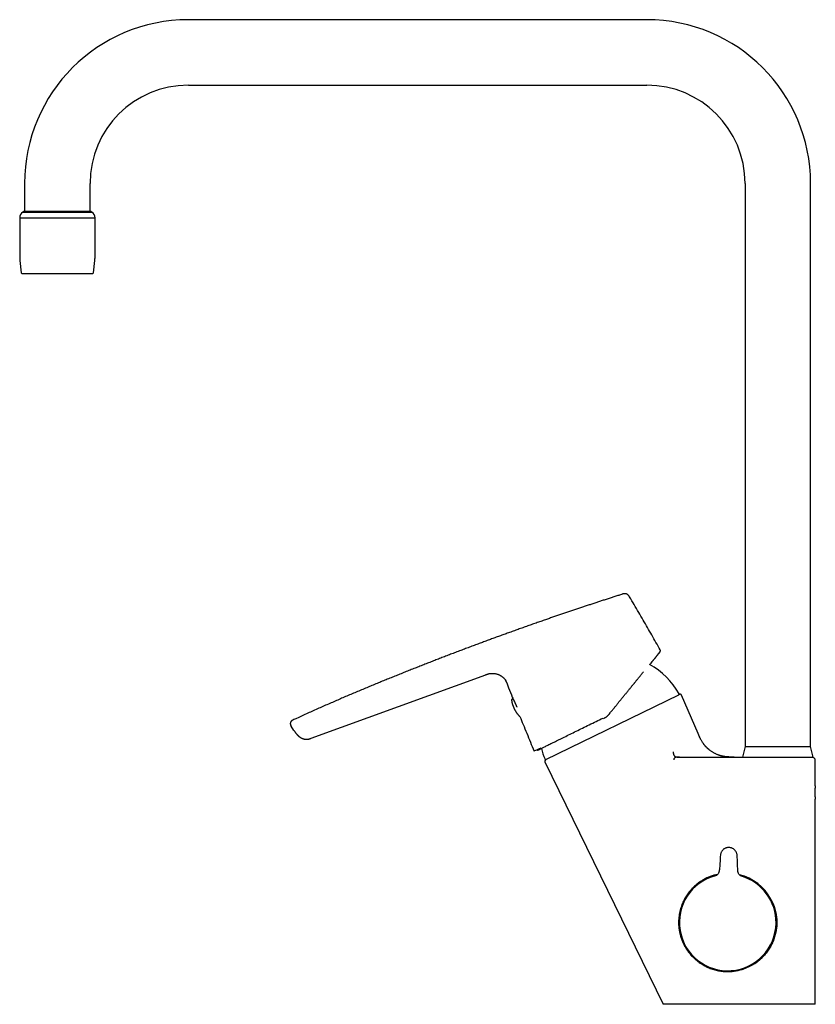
# Model space of a CAD drawing. Header units: millimetres. Extents: x 8 to 802, y 12 to 759.
# Tile 1 of 17: x 31 to 274, y 458 to 759. Entities that reach past the tile are written whole.
import ezdxf

# ---------------------------------------------------------------- set-up
doc = ezdxf.new("R2010")
doc.units = ezdxf.units.MM

msp = doc.modelspace()

# ---------------------------------------------------------------- linework, layer by layer
at = {"color": 7, "linetype": 'Continuous', "lineweight": 30}
for p, q in [((222.49, 758.96), (82.49, 758.96)), ((82.49, 738.96), (222.49, 738.96)), ((32.49, 708.96), (32.49, 700.46)), ((52.49, 700.46), (52.49, 708.96)), ((252.49, 708.96), (252.49, 536.96)), ((272.49, 536.96), (272.49, 708.96)), ((30.99, 698.46), (53.99, 698.46)), ((30.99, 698.26), (30.99, 686.52)), ((32.49, 700.46), (31.93, 700.16)), ((31.93, 700.16), (53.05, 700.16)), ((32.49, 700.46), (52.49, 700.46)), ((53.05, 700.16), (52.49, 700.46)), ((53.99, 686.52), (53.99, 698.26)), ((31.05, 685.41), (31.47, 681.64)), ((53.51, 681.64), (53.93, 685.41)), ((214.95, 583.49), (214.96, 583.49)), ((120, 539.52), (173.32, 558.93)), ((173.32, 558.93), (173.32, 558.93)), ((181.64, 551.5), (181.66, 551.46)), ((181.9, 550.99), (181.94, 550.93)), ((191.67, 533.04), (232.24, 552.82)), ((232.47, 552.91), (232.23, 552.82)), ((238.15, 541), (233.11, 552.64)), ((114.44, 545.07), (114.44, 545.07)), ((114.75, 541.86), (113.9, 543.16)), ((252.49, 536.96), (251.74, 533.76)), ((252.49, 536.96), (272.49, 536.96)), ((252.49, 536.96), (262.49, 536.96)), ((262.49, 536.96), (272.49, 536.96)), ((273.24, 533.76), (272.49, 536.96)), ((191.36, 532.31), (191.33, 532.3)), ((191.33, 532.3), (227.44, 458.26)), ((191.53, 532.95), (191.5, 532.93)), ((191.68, 533.04), (191.52, 532.95)), ((232.5, 533.76), (265.04, 533.76)), ((262.49, 533.76), (273.24, 533.76)), ((273.93, 532.76), (273.93, 532.76)), ((273.94, 525.01), (273.94, 532.76)), ((273.94, 458.26), (273.94, 520.91)), ((244.84, 502.32), (244.74, 500.92)), ((250.21, 500.83), (250.16, 502.23)), ((244.74, 500.89), (244.65, 499.43)), ((250.25, 499.34), (250.21, 500.8))]:
    msp.add_line(p, q, dxfattribs=at)
at = {"color": 7, "linetype": 'Continuous', "lineweight": 30, "flags": 128}
msp.add_lwpolyline([(189.13, 535.82), (189.13, 535.83), (189.15, 535.84), (189.19, 535.86), (189.23, 535.89), (189.29, 535.92), (189.37, 535.96), (189.45, 536), (189.55, 536.05), (189.67, 536.11), (189.79, 536.17), (189.93, 536.24), (190.09, 536.32), (190.25, 536.4), (190.43, 536.49), (190.62, 536.59), (190.83, 536.69), (191.04, 536.8), (191.27, 536.91), (191.51, 537.03), (191.77, 537.16), (192.03, 537.29), (192.31, 537.43), (192.6, 537.57), (192.9, 537.72), (193.21, 537.87), (193.53, 538.03), (193.86, 538.2), (194.2, 538.37), (194.56, 538.54), (194.92, 538.72), (195.29, 538.9), (195.68, 539.09), (196.07, 539.28), (196.47, 539.48), (196.88, 539.68), (197.3, 539.89), (197.72, 540.1), (198.16, 540.31), (198.6, 540.53), (199.05, 540.75), (199.51, 540.97), (199.97, 541.2), (200.44, 541.43), (200.92, 541.66), (201.4, 541.9), (201.89, 542.14), (202.38, 542.38), (202.88, 542.63), (203.38, 542.87), (203.89, 543.12), (204.4, 543.37), (204.92, 543.62), (205.44, 543.88), (205.96, 544.13), (206.48, 544.39), (207.01, 544.64), (207.54, 544.9), (208.07, 545.16), (208.6, 545.42), (209.13, 545.68)], dxfattribs=at)
at = {"color": 7, "linetype": 'Continuous', "lineweight": 30}
for centre, radius, start, end in [((82.49, 708.96), 50, 90, 180), ((222.49, 708.96), 50, 0, 90), ((82.49, 708.96), 30, 90, 180), ((222.49, 708.96), 30, 0, 90), ((32.99, 698.47), 2, 122.0656, 180.1836), ((31.19, 698.26), 0.2, 90, 180), ((51.99, 698.47), 2, 359.8164, 57.9344), ((53.79, 698.26), 0.2, 0, 90), ((40.99, 686.52), 10, 180, 186.3402), ((43.99, 686.52), 10, 353.6598, 0), ((31.67, 681.66), 0.2, 186.3402, 270), ((53.31, 681.66), 0.2, 270, 353.6598), ((212.4, 542.02), 22.8, 29.0813, 61.3684), ((181.48, 551.18), 0.3, 40.984, 188.6585), ((232.15, 553), 0.2, 296, 29.0434), ((232.65, 552.44), 0.5, 100.617, 111), ((232.65, 552.44), 0.5, 23.3937, 93.6832), ((183.76, 546.5), 0.3, 223.3398, 264.3866), ((168.27, 580.84), 49.36, 293.6392, 296.4308), ((212.4, 542.02), 22.8, 194.1915, 202.9189), ((191.78, 532.52), 0.5, 121, 206), ((191.58, 533.21), 0.2, 202.9566, 296), ((272.94, 532.76), 1, 1.2801, 90), ((247.19, 483.26), 14.85, 102.9217, 277), ((247.19, 483.26), 14.75, 104.7058, 359.0738), ((247.19, 483.26), 15, 101.9137, 119.5589), ((247.19, 483.26), 14.85, 277, 75.2279), ((247.19, 483.26), 15, 28.3867, 76.2341), ((247.19, 483.26), 14.75, 359.0738, 73.4413), ((247.19, 483.26), 15, 288.2936, 318.4229)]:
    msp.add_arc(centre, radius, start, end, dxfattribs=at)
for points, knots in [([(31.67, 681.46), (31.67, 681.46), (31.67, 681.46), (31.67, 681.46), (31.68, 681.46), (31.7, 681.46), (31.71, 681.46), (31.74, 681.46), (31.77, 681.46), (31.8, 681.46), (31.84, 681.46), (31.9, 681.46), (31.97, 681.46), (32.04, 681.46), (32.13, 681.46), (32.22, 681.46), (32.33, 681.46), (32.45, 681.46), (32.58, 681.46), (32.74, 681.46), (32.9, 681.46), (33.08, 681.46), (33.27, 681.46), (33.46, 681.46), (33.65, 681.46), (33.84, 681.46), (34.04, 681.46), (34.24, 681.46), (34.45, 681.46), (34.67, 681.46), (34.89, 681.46), (35.11, 681.46), (35.34, 681.46), (35.57, 681.46), (35.78, 681.46), (35.96, 681.46), (36.12, 681.46), (36.27, 681.46), (36.43, 681.46), (36.63, 681.46), (36.87, 681.46), (37.16, 681.46), (37.44, 681.46), (37.72, 681.46), (37.97, 681.46), (38.21, 681.46), (38.44, 681.46), (38.71, 681.46), (39, 681.46), (39.33, 681.46), (39.67, 681.46), (40.01, 681.46), (40.23, 681.46), (40.35, 681.46)], [0, 0, 0, 0, 0.005153, 0.020712, 0.036255, 0.051789, 0.067323, 0.082861, 0.098413, 0.113984, 0.129582, 0.150664, 0.171705, 0.192722, 0.213734, 0.234757, 0.255809, 0.276908, 0.302025, 0.327086, 0.352121, 0.377161, 0.402234, 0.42737, 0.448903, 0.470392, 0.491856, 0.513313, 0.534783, 0.556284, 0.577834, 0.598495, 0.619116, 0.639714, 0.660305, 0.673252, 0.686207, 0.699175, 0.712158, 0.725162, 0.747369, 0.769534, 0.791678, 0.813822, 0.831234, 0.848669, 0.866135, 0.882625, 0.906104, 0.929556, 0.953006, 0.97648, 1, 1, 1, 1]), ([(40.35, 681.46), (40.45, 681.46), (40.65, 681.46), (40.96, 681.46), (41.27, 681.46), (41.55, 681.46), (41.82, 681.46), (42.06, 681.46), (42.31, 681.46), (42.56, 681.46), (42.8, 681.46), (43.03, 681.46), (43.26, 681.46), (43.49, 681.46), (43.72, 681.46), (43.95, 681.46), (44.17, 681.46), (44.43, 681.46), (44.71, 681.46), (45.01, 681.46), (45.32, 681.46), (45.62, 681.46), (45.91, 681.46), (46.21, 681.46), (46.52, 681.46), (46.85, 681.46), (47.18, 681.46), (47.52, 681.46), (47.84, 681.46), (48.16, 681.46), (48.46, 681.46), (48.74, 681.46), (49, 681.46), (49.25, 681.46), (49.5, 681.46), (49.74, 681.46), (49.97, 681.46), (50.19, 681.46), (50.41, 681.46), (50.61, 681.46), (50.81, 681.46), (50.98, 681.46), (51.12, 681.46), (51.24, 681.46), (51.35, 681.46), (51.46, 681.46), (51.59, 681.46), (51.74, 681.46), (51.91, 681.46), (52.06, 681.46), (52.2, 681.46), (52.32, 681.46), (52.43, 681.46), (52.53, 681.46), (52.63, 681.46), (52.74, 681.46), (52.84, 681.46), (52.94, 681.46), (53.02, 681.46), (53.1, 681.46), (53.16, 681.46), (53.2, 681.46), (53.24, 681.46), (53.27, 681.46), (53.29, 681.46), (53.3, 681.46), (53.31, 681.46), (53.31, 681.46), (53.31, 681.46)], [0, 0, 0, 0, 0.0162322, 0.0324366, 0.0486264, 0.064815, 0.0775427, 0.0902844, 0.1030466, 0.1165512, 0.1286076, 0.1406518, 0.1526894, 0.1647257, 0.1767664, 0.1888169, 0.2008828, 0.2129695, 0.2293055, 0.2456097, 0.2618957, 0.2781771, 0.2944676, 0.3107808, 0.3271302, 0.3465926, 0.366012, 0.3854114, 0.4048139, 0.4242426, 0.4437206, 0.460406, 0.4770574, 0.4936893, 0.5103163, 0.5269527, 0.5436133, 0.5603125, 0.5763222, 0.592301, 0.6082619, 0.6242175, 0.6342501, 0.6442889, 0.6543371, 0.6643979, 0.6744744, 0.691682, 0.7088574, 0.7260165, 0.7431753, 0.7566676, 0.7701772, 0.783712, 0.7964868, 0.8146769, 0.8328484, 0.8510204, 0.8692117, 0.8874413, 0.9036699, 0.9198719, 0.9360608, 0.9522498, 0.9649788, 0.9777227, 0.9904879, 1, 1, 1, 1]), ([(214.95, 583.49), (214.8, 583.44), (214.25, 583.27), (213.32, 582.97), (212.15, 582.6), (210.98, 582.22), (209.79, 581.83), (208.62, 581.45), (207.46, 581.07), (206.31, 580.69), (205.15, 580.31), (203.98, 579.92), (202.81, 579.53), (201.62, 579.13), (200.42, 578.73), (199.22, 578.32), (198, 577.91), (196.78, 577.5), (195.56, 577.08), (194.34, 576.66), (193.11, 576.24), (191.81, 575.79), (190.44, 575.32), (189.01, 574.82), (187.57, 574.31), (186.12, 573.8), (184.65, 573.28), (183.18, 572.76), (181.7, 572.22), (180.25, 571.71), (178.85, 571.2), (177.49, 570.71), (176.12, 570.21), (174.75, 569.7), (173.36, 569.19), (171.96, 568.68), (170.53, 568.14), (169.05, 567.59), (167.55, 567.03), (166.03, 566.46), (164.5, 565.88), (162.96, 565.29), (161.44, 564.71), (159.94, 564.13), (158.46, 563.56), (156.98, 562.99), (155.48, 562.4), (153.97, 561.81), (152.46, 561.22), (150.94, 560.62), (149.41, 560.01), (147.87, 559.39), (146.33, 558.77), (144.79, 558.15), (143.25, 557.53), (141.7, 556.9), (140.14, 556.26), (138.56, 555.6), (136.96, 554.94), (135.35, 554.27), (133.74, 553.59), (132.12, 552.91), (130.51, 552.23), (128.9, 551.53), (127.28, 550.84), (125.65, 550.12), (123.99, 549.4), (122.32, 548.66), (120.63, 547.9), (118.95, 547.14), (117.25, 546.37), (115.75, 545.68), (114.81, 545.24), (114.44, 545.07)], [0, 0, 0, 0, 0.004663, 0.015917, 0.02728, 0.038752, 0.050335, 0.062029, 0.073155, 0.084381, 0.095706, 0.107131, 0.118656, 0.130281, 0.142007, 0.153834, 0.165762, 0.177792, 0.189704, 0.201711, 0.213813, 0.226007, 0.239975, 0.254058, 0.268255, 0.282563, 0.29698, 0.311502, 0.326132, 0.340873, 0.354209, 0.367644, 0.38118, 0.394817, 0.408554, 0.422391, 0.436327, 0.451182, 0.466146, 0.481218, 0.496399, 0.511689, 0.527089, 0.54171, 0.556428, 0.571245, 0.58616, 0.601175, 0.616287, 0.631499, 0.646808, 0.662216, 0.67772, 0.693043, 0.708459, 0.723968, 0.739569, 0.75555, 0.771626, 0.7878, 0.80407, 0.820439, 0.836612, 0.85288, 0.869245, 0.885708, 0.902607, 0.919611, 0.936719, 0.953932, 0.971242, 0.988631, 1, 1, 1, 1]), ([(215.71, 583.65), (215.71, 583.65), (215.7, 583.65), (215.68, 583.65), (215.65, 583.65), (215.62, 583.65), (215.58, 583.64), (215.53, 583.64), (215.48, 583.63), (215.43, 583.62), (215.38, 583.61), (215.34, 583.6), (215.3, 583.59), (215.25, 583.58), (215.22, 583.57), (215.2, 583.57), (215.18, 583.56), (215.15, 583.55), (215.12, 583.55), (215.09, 583.53), (215.05, 583.52), (215, 583.51), (214.97, 583.5), (214.96, 583.49)], [0, 0, 0, 0, 0.068196, 0.131966, 0.191636, 0.247608, 0.30037, 0.350505, 0.398693, 0.445692, 0.476781, 0.507501, 0.536513, 0.57722, 0.61567, 0.638092, 0.667864, 0.704986, 0.749442, 0.801205, 0.860246, 0.926525, 1, 1, 1, 1]), ([(217.22, 582.67), (217.2, 582.71), (217.16, 582.79), (217.09, 582.9), (217.01, 583.01), (216.93, 583.11), (216.84, 583.2), (216.76, 583.28), (216.67, 583.35), (216.58, 583.41), (216.49, 583.47), (216.39, 583.51), (216.29, 583.56), (216.19, 583.59), (216.08, 583.62), (215.97, 583.64), (215.86, 583.65), (215.78, 583.65), (215.73, 583.65), (215.71, 583.65)], [0, 0, 0, 0, 0.069096, 0.138169, 0.207247, 0.276333, 0.345381, 0.402935, 0.4605, 0.518064, 0.57562, 0.633158, 0.690677, 0.748192, 0.805726, 0.86328, 0.920846, 0.978417, 1, 1, 1, 1]), ([(226.57, 566.49), (226.14, 567.25), (225.29, 568.77), (224, 571.05), (222.7, 573.32), (221.38, 575.62), (220.02, 577.96), (218.63, 580.32), (217.69, 581.89), (217.22, 582.67)], [0, 0, 0, 0, 0.14, 0.28, 0.42, 0.56, 0.706667, 0.853333, 1, 1, 1, 1]), ([(223.39, 561.99), (223.45, 562.06), (223.58, 562.22), (223.77, 562.46), (223.97, 562.72), (224.17, 562.96), (224.36, 563.2), (224.54, 563.43), (224.72, 563.65), (224.89, 563.86), (225.05, 564.06), (225.2, 564.25), (225.34, 564.42), (225.46, 564.58), (225.57, 564.72), (225.68, 564.85), (225.78, 564.98), (225.87, 565.1), (225.96, 565.21), (226.05, 565.32), (226.12, 565.41), (226.19, 565.5), (226.26, 565.59), (226.31, 565.65), (226.35, 565.7), (226.38, 565.74), (226.4, 565.77), (226.43, 565.8), (226.45, 565.83), (226.47, 565.86), (226.49, 565.88), (226.5, 565.9), (226.52, 565.92), (226.53, 565.94), (226.54, 565.96), (226.55, 565.97), (226.55, 565.97), (226.55, 565.98), (226.56, 565.98), (226.56, 565.98)], [0, 0, 0, 0, 0.0307707, 0.0695165, 0.1080627, 0.146411, 0.1854709, 0.2245196, 0.2635559, 0.3025794, 0.3415903, 0.3805898, 0.4195891, 0.4520365, 0.4845074, 0.5173712, 0.5508351, 0.5848972, 0.6195555, 0.6527773, 0.6865246, 0.7207949, 0.7555857, 0.7908939, 0.8108917, 0.8310436, 0.8508173, 0.8698767, 0.888223, 0.9055486, 0.9221886, 0.9381442, 0.9534164, 0.9697116, 0.985153, 0.9898299, 0.9944227, 0.99864, 1, 1, 1, 1]), ([(226.52, 565.93), (226.52, 565.93), (226.51, 565.92), (226.49, 565.89), (226.46, 565.84), (226.41, 565.78), (226.35, 565.7), (226.27, 565.6), (226.19, 565.5), (226.1, 565.38), (226, 565.26), (225.9, 565.13), (225.79, 564.99), (225.66, 564.83), (225.53, 564.66), (225.39, 564.48), (225.23, 564.29), (225.07, 564.09), (224.91, 563.88), (224.73, 563.66), (224.54, 563.43), (224.35, 563.19), (224.15, 562.93), (223.94, 562.67), (223.72, 562.41), (223.54, 562.18), (223.43, 562.04), (223.39, 561.99)], [0, 0, 0, 0, 0.0450713, 0.0900665, 0.1350295, 0.1800042, 0.2250348, 0.2701649, 0.3154381, 0.3546868, 0.3938727, 0.4330238, 0.4721681, 0.5113337, 0.5505486, 0.5898407, 0.6292377, 0.6682287, 0.707296, 0.7464657, 0.785764, 0.8252165, 0.8641394, 0.9032595, 0.9426002, 0.9812183, 1, 1, 1, 1]), ([(226.52, 565.93), (226.53, 565.95), (226.56, 565.99), (226.59, 566.05), (226.62, 566.13), (226.63, 566.2), (226.63, 566.28), (226.62, 566.35), (226.6, 566.42), (226.58, 566.47), (226.57, 566.49)], [0, 0, 0, 0, 0.120149, 0.244362, 0.371439, 0.499999, 0.628558, 0.755636, 0.87985, 1, 1, 1, 1]), ([(226.6, 566.07), (226.6, 566.07), (226.6, 566.08), (226.6, 566.08), (226.61, 566.09), (226.61, 566.11), (226.61, 566.11), (226.61, 566.12)], [0, 0, 0, 0, 0.0106807, 0.2167115, 0.4502451, 0.7113291, 1, 1, 1, 1]), ([(224.1, 562.96), (224.1, 562.96), (224.12, 562.98), (224.13, 562.99), (224.14, 563), (224.14, 563.01)], [0, 0, 0, 0, 0.237611, 0.641893, 1, 1, 1, 1]), ([(173.32, 558.93), (173.32, 558.93), (173.34, 558.93), (173.37, 558.95), (173.43, 558.97), (173.48, 558.98), (173.53, 559), (173.57, 559.02), (173.62, 559.03), (173.66, 559.05), (173.71, 559.06), (173.75, 559.08), (173.81, 559.1), (173.87, 559.11), (173.93, 559.14), (174, 559.16), (174.08, 559.18), (174.18, 559.2), (174.29, 559.23), (174.4, 559.25), (174.52, 559.27), (174.66, 559.29), (174.81, 559.31), (174.97, 559.33), (175.16, 559.34), (175.36, 559.34), (175.56, 559.33), (175.77, 559.31), (175.99, 559.29), (176.23, 559.25), (176.49, 559.19), (176.74, 559.12), (176.99, 559.04), (177.24, 558.95), (177.47, 558.84), (177.71, 558.73), (177.93, 558.6), (178.15, 558.46), (178.35, 558.32), (178.54, 558.17), (178.71, 558.01), (178.87, 557.85), (179.02, 557.68), (179.16, 557.5), (179.29, 557.32), (179.38, 557.18), (179.42, 557.1), (179.43, 557.09)], [0, 0, 0, 0, 0.000806, 0.009026, 0.017482, 0.026364, 0.035526, 0.045586, 0.0566, 0.06825, 0.08014, 0.091863, 0.103068, 0.117581, 0.131301, 0.144386, 0.156927, 0.175066, 0.192394, 0.209126, 0.225433, 0.246731, 0.267705, 0.288464, 0.316143, 0.343674, 0.371136, 0.398584, 0.426044, 0.462017, 0.497999, 0.533986, 0.569042, 0.604101, 0.639157, 0.674206, 0.709254, 0.744321, 0.779411, 0.81012, 0.840834, 0.871562, 0.902318, 0.933093, 0.963858, 0.994584, 1, 1, 1, 1]), ([(210.92, 546.8), (211.04, 546.94), (211.27, 547.23), (211.62, 547.66), (211.97, 548.09), (212.32, 548.52), (212.62, 548.89), (212.88, 549.22), (213.11, 549.49), (213.33, 549.77), (213.55, 550.04), (213.77, 550.31), (214.03, 550.64), (214.34, 551.01), (214.67, 551.42), (215.01, 551.84), (215.34, 552.24), (215.66, 552.64), (215.98, 553.04), (216.3, 553.42), (216.61, 553.8), (216.92, 554.18), (217.22, 554.56), (217.53, 554.93), (217.82, 555.3), (218.11, 555.66), (218.37, 555.97), (218.59, 556.23), (218.77, 556.46), (218.95, 556.68), (219.13, 556.9), (219.3, 557.11), (219.5, 557.36), (219.73, 557.64), (219.98, 557.94), (220.22, 558.23), (220.45, 558.52), (220.68, 558.8), (220.9, 559.07), (221.11, 559.32), (221.31, 559.57), (221.44, 559.74), (221.51, 559.82)], [0, 0, 0, 0, 0.027743, 0.055432, 0.083083, 0.110711, 0.138333, 0.156423, 0.174521, 0.192632, 0.210761, 0.22891, 0.247085, 0.275484, 0.303825, 0.332126, 0.360404, 0.388675, 0.416452, 0.444254, 0.472098, 0.5, 0.528398, 0.556739, 0.585041, 0.613318, 0.64159, 0.660105, 0.67863, 0.697169, 0.715726, 0.734307, 0.752916, 0.780658, 0.808347, 0.835998, 0.863627, 0.891249, 0.918387, 0.945548, 0.972747, 1, 1, 1, 1]), ([(179.65, 556.64), (179.64, 556.67), (179.6, 556.76), (179.53, 556.9), (179.47, 557.03), (179.43, 557.09), (179.43, 557.09)], [0, 0, 0, 0, 0.188533, 0.587598, 0.98655, 1, 1, 1, 1]), ([(179.65, 556.64), (179.67, 556.58), (179.72, 556.47), (179.78, 556.32), (179.82, 556.21), (179.84, 556.17)], [0, 0, 0, 0, 0.344559, 0.719848, 1, 1, 1, 1]), ([(179.84, 556.17), (179.99, 555.76), (180.52, 554.39), (181.12, 552.83), (181.57, 551.68), (181.64, 551.5)], [0, 0, 0, 0, 0.259698, 0.879237, 1, 1, 1, 1]), ([(181.18, 551.14), (181.19, 551.09), (181.21, 550.98), (181.24, 550.81), (181.27, 550.64), (181.31, 550.46), (181.35, 550.29), (181.39, 550.12), (181.44, 549.95), (181.49, 549.78), (181.55, 549.62), (181.61, 549.45), (181.67, 549.28), (181.73, 549.12), (181.8, 548.96), (181.87, 548.8), (181.94, 548.63), (182.02, 548.48), (182.1, 548.32), (182.18, 548.16), (182.27, 548.01), (182.36, 547.86), (182.45, 547.71), (182.54, 547.56), (182.64, 547.41), (182.74, 547.27), (182.85, 547.12), (182.95, 546.98), (183.06, 546.84), (183.17, 546.71), (183.29, 546.57), (183.41, 546.44), (183.49, 546.35), (183.54, 546.3), (183.55, 546.29)], [0, 0, 0, 0, 0.028971, 0.061103, 0.093239, 0.12538, 0.157526, 0.189676, 0.22183, 0.253988, 0.28615, 0.318316, 0.350487, 0.38266, 0.414838, 0.44702, 0.479205, 0.511394, 0.543587, 0.575783, 0.607983, 0.640187, 0.672395, 0.704607, 0.736822, 0.769042, 0.801265, 0.833493, 0.865725, 0.897961, 0.930202, 0.962447, 0.994697, 1, 1, 1, 1]), ([(181.66, 551.46), (181.66, 551.46), (181.66, 551.46), (181.67, 551.45), (181.68, 551.43), (181.69, 551.4), (181.71, 551.36), (181.73, 551.32), (181.76, 551.28), (181.79, 551.22), (181.82, 551.16), (181.85, 551.1), (181.88, 551.04), (181.91, 550.98), (181.94, 550.92), (181.97, 550.86), (182, 550.8), (182.04, 550.73), (182.08, 550.65), (182.12, 550.55), (182.17, 550.44), (182.23, 550.31), (182.3, 550.17), (182.37, 550.01), (182.45, 549.85), (182.52, 549.68), (182.59, 549.51), (182.67, 549.34), (182.74, 549.17), (182.78, 549.05), (182.81, 548.99)], [0, 0, 0, 0, 0.039602, 0.07858, 0.11595, 0.151741, 0.185969, 0.218647, 0.255823, 0.290787, 0.323544, 0.354099, 0.382455, 0.411605, 0.438003, 0.461909, 0.485494, 0.509247, 0.540549, 0.572044, 0.603743, 0.647319, 0.691324, 0.735607, 0.77989, 0.824187, 0.868515, 0.912899, 0.957364, 1, 1, 1, 1]), ([(181.94, 550.93), (181.95, 550.9), (181.98, 550.83), (182.03, 550.73), (182.08, 550.64), (182.12, 550.56), (182.14, 550.5), (182.17, 550.44), (182.2, 550.39), (182.22, 550.35), (182.23, 550.33)], [0, 0, 0, 0, 0.192028, 0.382491, 0.572342, 0.661919, 0.751673, 0.841705, 0.932114, 1, 1, 1, 1]), ([(233.09, 552.68), (233.09, 552.69), (233.08, 552.69), (233.08, 552.71), (233.07, 552.72), (233.06, 552.73), (233.04, 552.75), (233.03, 552.76), (233.02, 552.77), (233.01, 552.78), (233, 552.79), (233, 552.8), (232.99, 552.8), (232.98, 552.81), (232.97, 552.82), (232.95, 552.84), (232.93, 552.85), (232.9, 552.87), (232.87, 552.89), (232.83, 552.91), (232.79, 552.92), (232.76, 552.93), (232.74, 552.93), (232.72, 552.94), (232.7, 552.94), (232.68, 552.94), (232.65, 552.94), (232.63, 552.94), (232.61, 552.94), (232.58, 552.94), (232.56, 552.94), (232.53, 552.93), (232.52, 552.93), (232.51, 552.92)], [0, 0, 0, 0, 0.0770907, 0.1456479, 0.2057212, 0.2573818, 0.3007399, 0.3359806, 0.3572896, 0.3744967, 0.388122, 0.3939099, 0.3992575, 0.4063618, 0.4166032, 0.4309062, 0.4493314, 0.4719293, 0.4971737, 0.5299697, 0.5557837, 0.5745847, 0.5887477, 0.6037965, 0.621026, 0.6412265, 0.6648891, 0.7023239, 0.7468761, 0.7987932, 0.8582268, 0.9252741, 1, 1, 1, 1]), ([(113.85, 544.65), (113.84, 544.63), (113.81, 544.59), (113.77, 544.53), (113.72, 544.44), (113.69, 544.35), (113.66, 544.26), (113.64, 544.16), (113.63, 544.1), (113.62, 544.07)], [0, 0, 0, 0, 0.0782937, 0.2327298, 0.3871448, 0.5415702, 0.6960117, 0.8504491, 1, 1, 1, 1]), ([(114.44, 545.07), (114.41, 545.06), (114.35, 545.03), (114.26, 544.98), (114.18, 544.94), (114.12, 544.89), (114.06, 544.85), (114.02, 544.82), (113.98, 544.79), (113.96, 544.76), (113.94, 544.74), (113.93, 544.73), (113.92, 544.72), (113.91, 544.72), (113.91, 544.71), (113.9, 544.71), (113.9, 544.7), (113.89, 544.69), (113.89, 544.69), (113.88, 544.68), (113.87, 544.67), (113.87, 544.66), (113.86, 544.65), (113.85, 544.65), (113.85, 544.65)], [0, 0, 0, 0, 0.098364, 0.187962, 0.268636, 0.340254, 0.402634, 0.455635, 0.499155, 0.529392, 0.552265, 0.567739, 0.575812, 0.579874, 0.585154, 0.600635, 0.623411, 0.653777, 0.691864, 0.737745, 0.791465, 0.853063, 0.922566, 1, 1, 1, 1]), ([(183.73, 546.2), (184.06, 545.38), (184.76, 543.65), (185.83, 541.02), (186.94, 538.32), (187.69, 536.52), (188.06, 535.62)], [0, 0, 0, 0, 0.232312, 0.488217, 0.744114, 1, 1, 1, 1]), ([(210.92, 546.8), (210.87, 546.74), (210.78, 546.63), (210.63, 546.47), (210.48, 546.31), (210.31, 546.17), (210.15, 546.03), (209.97, 545.9), (209.79, 545.77), (209.61, 545.66), (209.42, 545.55), (209.29, 545.48), (209.23, 545.45)], [0, 0, 0, 0, 0.100925, 0.201585, 0.302001, 0.402197, 0.502194, 0.602015, 0.701684, 0.801222, 0.900653, 1, 1, 1, 1]), ([(113.62, 544.07), (113.62, 544.07), (113.62, 544.06), (113.62, 544.05), (113.62, 544.04), (113.62, 544.03), (113.62, 544.02), (113.63, 544.01), (113.63, 543.99), (113.63, 543.98), (113.63, 543.97), (113.63, 543.95), (113.63, 543.94), (113.63, 543.93), (113.63, 543.92), (113.63, 543.91), (113.63, 543.9), (113.63, 543.88), (113.63, 543.85), (113.64, 543.82), (113.64, 543.79), (113.65, 543.75), (113.65, 543.71), (113.66, 543.68), (113.67, 543.65), (113.68, 543.63), (113.68, 543.62), (113.68, 543.61), (113.69, 543.6), (113.69, 543.59), (113.69, 543.58), (113.7, 543.57), (113.7, 543.55), (113.71, 543.54), (113.71, 543.52), (113.72, 543.51), (113.72, 543.49), (113.73, 543.48), (113.73, 543.46), (113.74, 543.45), (113.74, 543.44), (113.74, 543.44)], [0, 0, 0, 0, 0.068282, 0.130708, 0.187283, 0.238014, 0.28291, 0.321986, 0.355269, 0.379674, 0.399732, 0.415548, 0.427347, 0.431906, 0.435739, 0.439085, 0.443535, 0.45193, 0.464362, 0.47489, 0.487207, 0.501225, 0.52051, 0.535736, 0.546911, 0.554037, 0.557667, 0.561046, 0.564971, 0.569655, 0.58174, 0.597846, 0.618183, 0.642851, 0.676419, 0.715769, 0.760931, 0.811924, 0.868762, 0.931452, 1, 1, 1, 1]), ([(113.74, 543.44), (113.76, 543.41), (113.79, 543.35), (113.84, 543.26), (113.88, 543.2), (113.9, 543.16)], [0, 0, 0, 0, 0.2663724, 0.6330679, 1, 1, 1, 1]), ([(113.74, 543.43), (113.76, 543.41), (113.78, 543.36), (113.83, 543.29), (113.87, 543.22), (113.9, 543.18), (113.92, 543.16)], [0, 0, 0, 0, 0.261169, 0.522347, 0.783445, 1, 1, 1, 1]), ([(114.77, 541.86), (114.79, 541.83), (114.84, 541.75), (114.93, 541.62), (115.01, 541.49), (115.1, 541.37), (115.18, 541.26), (115.26, 541.15), (115.33, 541.06), (115.4, 540.96), (115.47, 540.88), (115.53, 540.81), (115.59, 540.75), (115.63, 540.69), (115.68, 540.64), (115.72, 540.6), (115.76, 540.56), (115.8, 540.51), (115.85, 540.46), (115.9, 540.41), (115.97, 540.35), (116.04, 540.29), (116.11, 540.22), (116.19, 540.16), (116.27, 540.09), (116.35, 540.02), (116.44, 539.96), (116.52, 539.91), (116.59, 539.85), (116.66, 539.81), (116.72, 539.77), (116.76, 539.75), (116.79, 539.73), (116.82, 539.71), (116.84, 539.7), (116.86, 539.69), (116.88, 539.68), (116.9, 539.66), (116.93, 539.65), (116.97, 539.63), (117.01, 539.6), (117.07, 539.58), (117.12, 539.55), (117.18, 539.52), (117.24, 539.49), (117.3, 539.47), (117.38, 539.44), (117.48, 539.4), (117.6, 539.36), (117.73, 539.32), (117.86, 539.28), (117.99, 539.25), (118.12, 539.23), (118.24, 539.22), (118.35, 539.21), (118.45, 539.2), (118.55, 539.2), (118.64, 539.2), (118.74, 539.21), (118.84, 539.21), (118.96, 539.23), (119.08, 539.25), (119.19, 539.27), (119.29, 539.29), (119.37, 539.31), (119.45, 539.33), (119.52, 539.35), (119.58, 539.37), (119.63, 539.39), (119.66, 539.4), (119.69, 539.41), (119.7, 539.41), (119.72, 539.42), (119.73, 539.42), (119.75, 539.43), (119.78, 539.44), (119.82, 539.45), (119.86, 539.47), (119.92, 539.49), (119.97, 539.51), (119.99, 539.52), (120, 539.52)], [0, 0, 0, 0, 0.020491, 0.045631, 0.069127, 0.091077, 0.111602, 0.13085, 0.149006, 0.166289, 0.182956, 0.19929, 0.213253, 0.227376, 0.241835, 0.256791, 0.272051, 0.286644, 0.300608, 0.316278, 0.331496, 0.346493, 0.361506, 0.376759, 0.392468, 0.407715, 0.42358, 0.438682, 0.45253, 0.465132, 0.476499, 0.482627, 0.488334, 0.493564, 0.497721, 0.500657, 0.503447, 0.507475, 0.512749, 0.519404, 0.527358, 0.536616, 0.546698, 0.556672, 0.566516, 0.576233, 0.585827, 0.605543, 0.624772, 0.64356, 0.664386, 0.684321, 0.703276, 0.721268, 0.738325, 0.754482, 0.767648, 0.78135, 0.796432, 0.812913, 0.83081, 0.850136, 0.870904, 0.88369, 0.896974, 0.910049, 0.92151, 0.931305, 0.939428, 0.944955, 0.949299, 0.951882, 0.953749, 0.955506, 0.958778, 0.96357, 0.969887, 0.977734, 0.987115, 0.998034, 1, 1, 1, 1]), ([(120, 539.52), (120, 539.52), (120, 539.52), (120, 539.52), (120, 539.52)], [0, 0, 0, 0, 0.153888, 1, 1, 1, 1]), ([(249.16, 533.76), (249.02, 533.76), (248.75, 533.76), (248.33, 533.76), (247.91, 533.77), (247.49, 533.79), (247.08, 533.82), (246.69, 533.85), (246.34, 533.9), (246.01, 533.95), (245.69, 534.01), (245.37, 534.08), (245.06, 534.16), (244.74, 534.25), (244.43, 534.36), (244.13, 534.47), (243.83, 534.6), (243.53, 534.74), (243.24, 534.89), (242.93, 535.05), (242.61, 535.24), (242.29, 535.45), (241.97, 535.68), (241.68, 535.9), (241.41, 536.12), (241.16, 536.33), (240.92, 536.55), (240.69, 536.78), (240.46, 537.02), (240.25, 537.26), (240.05, 537.5), (239.86, 537.74), (239.68, 537.99), (239.51, 538.25), (239.34, 538.52), (239.17, 538.81), (239.01, 539.12), (238.85, 539.43), (238.7, 539.74), (238.56, 540.05), (238.42, 540.36), (238.28, 540.68), (238.19, 540.89), (238.15, 541)], [0, 0, 0, 0, 0.029187, 0.058486, 0.087838, 0.117198, 0.146533, 0.175822, 0.198798, 0.221743, 0.244663, 0.267567, 0.290465, 0.313369, 0.33629, 0.359238, 0.382219, 0.405236, 0.428288, 0.45137, 0.4786, 0.505843, 0.533076, 0.560277, 0.583317, 0.60631, 0.629251, 0.652143, 0.674994, 0.697824, 0.719359, 0.740934, 0.762577, 0.784304, 0.806115, 0.83052, 0.854931, 0.879276, 0.903499, 0.927585, 0.951584, 0.975636, 1, 1, 1, 1]), ([(238.77, 539.6), (238.77, 539.6), (238.77, 539.61), (238.76, 539.62), (238.75, 539.64), (238.74, 539.66), (238.73, 539.68), (238.72, 539.7), (238.7, 539.72), (238.69, 539.75), (238.68, 539.78), (238.66, 539.81), (238.65, 539.84), (238.63, 539.87), (238.62, 539.91), (238.6, 539.95), (238.57, 540.01), (238.54, 540.08), (238.51, 540.14), (238.48, 540.2), (238.46, 540.27), (238.43, 540.33), (238.4, 540.4), (238.37, 540.46), (238.35, 540.52), (238.32, 540.58), (238.29, 540.65), (238.27, 540.71), (238.24, 540.78), (238.22, 540.84), (238.19, 540.9), (238.18, 540.93), (238.17, 540.95)], [0, 0, 0, 0, 0.051445, 0.098194, 0.140314, 0.177902, 0.21109, 0.240078, 0.265159, 0.286787, 0.305663, 0.322821, 0.336901, 0.35173, 0.368003, 0.38574, 0.416564, 0.450987, 0.479459, 0.509992, 0.541972, 0.57331, 0.604141, 0.634818, 0.665692, 0.697107, 0.740372, 0.785846, 0.834109, 0.885641, 0.940832, 1, 1, 1, 1]), ([(230.54, 535.37), (230.54, 535.32), (230.55, 535.21), (230.57, 535.06), (230.59, 534.91), (230.62, 534.77), (230.65, 534.64), (230.68, 534.53), (230.72, 534.42), (230.77, 534.32), (230.82, 534.23), (230.88, 534.15), (230.94, 534.08), (231.01, 534.02), (231.08, 533.96), (231.16, 533.92), (231.25, 533.88), (231.35, 533.84), (231.45, 533.82), (231.55, 533.8), (231.65, 533.78), (231.76, 533.77), (231.9, 533.77), (232.08, 533.76), (232.29, 533.76), (232.43, 533.76), (232.5, 533.76)], [0, 0, 0, 0, 0.0559642, 0.1095478, 0.160455, 0.2084875, 0.2535451, 0.2956253, 0.3348237, 0.3713326, 0.4054364, 0.4375022, 0.467961, 0.4972797, 0.525925, 0.554326, 0.5862834, 0.6187621, 0.6519979, 0.6860996, 0.7210737, 0.7568519, 0.7933176, 0.861478, 0.9305929, 1, 1, 1, 1]), ([(241.67, 535.91), (241.65, 535.92), (241.62, 535.95), (241.57, 535.99), (241.51, 536.04), (241.45, 536.09), (241.38, 536.14), (241.32, 536.2), (241.25, 536.26), (241.18, 536.32), (241.1, 536.38), (241.03, 536.45), (240.96, 536.52), (240.87, 536.61), (240.76, 536.71), (240.64, 536.83), (240.53, 536.94), (240.42, 537.06), (240.32, 537.17), (240.23, 537.27), (240.16, 537.35), (240.11, 537.41), (240.07, 537.46), (240.03, 537.51), (240, 537.55), (239.97, 537.59), (239.94, 537.62), (239.92, 537.66), (239.89, 537.69), (239.87, 537.72), (239.85, 537.75), (239.83, 537.78), (239.81, 537.8), (239.79, 537.83), (239.78, 537.85), (239.76, 537.88), (239.74, 537.91), (239.73, 537.93), (239.72, 537.95), (239.71, 537.95), (239.71, 537.96)], [0, 0, 0, 0, 0.027903, 0.054835, 0.081119, 0.107098, 0.13313, 0.159567, 0.184904, 0.211137, 0.23849, 0.266708, 0.295222, 0.324085, 0.370277, 0.417673, 0.466462, 0.512166, 0.559274, 0.607887, 0.632746, 0.656282, 0.677772, 0.692686, 0.706698, 0.71995, 0.732611, 0.744871, 0.756936, 0.769025, 0.781351, 0.794117, 0.807504, 0.821669, 0.836745, 0.86302, 0.892258, 0.924715, 0.960582, 1, 1, 1, 1]), ([(232.5, 533.76), (232.41, 533.76), (232.24, 533.76), (232.02, 533.76), (231.79, 533.76), (231.54, 533.75), (231.3, 533.71), (231.14, 533.64), (231.03, 533.56), (230.97, 533.5), (230.9, 533.42), (230.82, 533.31), (230.75, 533.17), (230.71, 533.03), (230.7, 532.92), (230.7, 532.88)], [0, 0, 0, 0, 0.098644, 0.182449, 0.251874, 0.372877, 0.498041, 0.623208, 0.66542, 0.707984, 0.750978, 0.825434, 0.890679, 0.948165, 1, 1, 1, 1]), ([(246.27, 533.91), (246.27, 533.91), (246.26, 533.91), (246.25, 533.91), (246.24, 533.91), (246.22, 533.92), (246.21, 533.92), (246.19, 533.92), (246.18, 533.92), (246.17, 533.92), (246.16, 533.93), (246.14, 533.93), (246.12, 533.93), (246.1, 533.94), (246.07, 533.94), (246.02, 533.95), (245.95, 533.96), (245.86, 533.98), (245.76, 534), (245.66, 534.02), (245.55, 534.04), (245.44, 534.06), (245.33, 534.09), (245.21, 534.12), (245.09, 534.15), (244.97, 534.19), (244.87, 534.22), (244.78, 534.24), (244.69, 534.27), (244.62, 534.3), (244.55, 534.32), (244.48, 534.34), (244.41, 534.37), (244.34, 534.39), (244.27, 534.42), (244.2, 534.45), (244.15, 534.47), (244.13, 534.48)], [0, 0, 0, 0, 0.033981, 0.063792, 0.089467, 0.111062, 0.12867, 0.142473, 0.150553, 0.157034, 0.15987, 0.165493, 0.172363, 0.180788, 0.192713, 0.206796, 0.238751, 0.273518, 0.310143, 0.348627, 0.388968, 0.43117, 0.475009, 0.524417, 0.570804, 0.614174, 0.654528, 0.691866, 0.726382, 0.752475, 0.780029, 0.809584, 0.841582, 0.876377, 0.914242, 0.955394, 1, 1, 1, 1]), ([(273.93, 532.77), (273.93, 532.77), (273.94, 532.77), (273.94, 532.78), (273.94, 532.78)], [0, 0, 0, 0, 0.337829, 1, 1, 1, 1]), ([(273.94, 525.01), (273.94, 525.01), (273.94, 525.01), (273.94, 524.99), (273.93, 524.97), (273.93, 524.94), (273.93, 524.92), (273.92, 524.9), (273.92, 524.89), (273.92, 524.89), (273.92, 524.88), (273.92, 524.87), (273.91, 524.85), (273.91, 524.82), (273.9, 524.78), (273.9, 524.73), (273.89, 524.67), (273.88, 524.6), (273.87, 524.51), (273.86, 524.41), (273.85, 524.31), (273.84, 524.21), (273.83, 524.11), (273.82, 524.03), (273.82, 523.97), (273.81, 523.94), (273.81, 523.9), (273.81, 523.87), (273.81, 523.84), (273.8, 523.81), (273.8, 523.78), (273.8, 523.71), (273.79, 523.59), (273.79, 523.43), (273.78, 523.28), (273.78, 523.12), (273.78, 522.97), (273.78, 522.82), (273.78, 522.67), (273.79, 522.54), (273.79, 522.43), (273.79, 522.36), (273.8, 522.31), (273.8, 522.28), (273.8, 522.25), (273.8, 522.23), (273.8, 522.2), (273.8, 522.16), (273.81, 522.1), (273.81, 522.02), (273.82, 521.93), (273.83, 521.83), (273.84, 521.73), (273.85, 521.62), (273.86, 521.51), (273.87, 521.42), (273.88, 521.33), (273.89, 521.26), (273.9, 521.21), (273.9, 521.18), (273.9, 521.16), (273.91, 521.14), (273.91, 521.12), (273.91, 521.11), (273.91, 521.09), (273.91, 521.08), (273.92, 521.05), (273.93, 521.01), (273.93, 520.96), (273.94, 520.93), (273.94, 520.92), (273.94, 520.91), (273.94, 520.91)], [0, 0, 0, 0, 0.022254, 0.044993, 0.068219, 0.083818, 0.099632, 0.10381, 0.108002, 0.112209, 0.116431, 0.120668, 0.124919, 0.137677, 0.152134, 0.16829, 0.186145, 0.2057, 0.226954, 0.249907, 0.27194, 0.292497, 0.311577, 0.329182, 0.335695, 0.34198, 0.348037, 0.353867, 0.359468, 0.364842, 0.369988, 0.374906, 0.400833, 0.42629, 0.451281, 0.475809, 0.499877, 0.52191, 0.544535, 0.567753, 0.583405, 0.599318, 0.603529, 0.607759, 0.612006, 0.616271, 0.620554, 0.624855, 0.637363, 0.65165, 0.667717, 0.685564, 0.70519, 0.726596, 0.749781, 0.771864, 0.792451, 0.811542, 0.829137, 0.83564, 0.841913, 0.847955, 0.853766, 0.859346, 0.864696, 0.869814, 0.874702, 0.900962, 0.92662, 0.951676, 0.976136, 1, 1, 1, 1]), ([(244.96, 503.8), (244.92, 503.32), (244.87, 502.83), (244.84, 502.35), (244.84, 502.35)], [0, 0, 0, 0, 0.999905, 1, 1, 1, 1]), ([(250.16, 502.26), (250.16, 502.26), (250.14, 502.75), (250.11, 503.23), (250.08, 503.72)], [0, 0, 0, 0, 0.00013, 1, 1, 1, 1]), ([(244.65, 499.43), (244.63, 499.23), (244.6, 498.93), (244.47, 498.55), (244.35, 498.28), (244.18, 498.02), (243.98, 497.8), (243.73, 497.62), (243.54, 497.56), (243.45, 497.53)], [0, 0, 0, 0, 0.249676, 0.374796, 0.499912, 0.625171, 0.750209, 0.875172, 1, 1, 1, 1]), ([(251.39, 497.4), (251.3, 497.43), (251.11, 497.5), (250.87, 497.69), (250.67, 497.92), (250.52, 498.18), (250.4, 498.46), (250.32, 498.75), (250.27, 499.04), (250.26, 499.24), (250.25, 499.34)], [0, 0, 0, 0, 0.124791, 0.249715, 0.374716, 0.499937, 0.625015, 0.750097, 0.875089, 1, 1, 1, 1]), ([(239.79, 496.31), (239.46, 496.11), (238.78, 495.7), (237.79, 494.97), (236.81, 494.12), (235.88, 493.14), (235, 492.04), (234.34, 491.02), (233.85, 490.14), (233.52, 489.45), (233.21, 488.72), (232.82, 487.65), (232.44, 486.21), (232.19, 484.38), (232.17, 482.79), (232.29, 481.45), (232.46, 480.36), (232.71, 479.28), (233.05, 478.21), (233.45, 477.22), (233.91, 476.27), (234.43, 475.36), (235.04, 474.43), (235.77, 473.51), (236.57, 472.65), (237.41, 471.87), (238.28, 471.18), (239.19, 470.56), (240.14, 470.01), (241.26, 469.46), (242.55, 468.97), (244, 468.58), (245.43, 468.34), (246.83, 468.24), (248.19, 468.28), (249.49, 468.42), (250.73, 468.66), (251.51, 468.9), (251.9, 469.02)], [0, 0, 0, 0, 0.027097, 0.055188, 0.084379, 0.114767, 0.146435, 0.179458, 0.196505, 0.213915, 0.231695, 0.249851, 0.291436, 0.333066, 0.374742, 0.399694, 0.424667, 0.449682, 0.474758, 0.499916, 0.522009, 0.54557, 0.570618, 0.59717, 0.625241, 0.650191, 0.675163, 0.700157, 0.725174, 0.750215, 0.785246, 0.819024, 0.851622, 0.883119, 0.913603, 0.943172, 0.971932, 1, 1, 1, 1]), ([(260.39, 490.39), (260.66, 489.83), (261.2, 488.74), (261.73, 487.07), (262.05, 485.49), (262.19, 484.02), (262.2, 482.67), (262.11, 481.57), (261.97, 480.67), (261.82, 479.92), (261.63, 479.19), (261.41, 478.46), (261.15, 477.76), (260.76, 476.84), (260.19, 475.72), (259.37, 474.46), (258.73, 473.69), (258.41, 473.31)], [0, 0, 0, 0, 0.101233, 0.195189, 0.28191, 0.361447, 0.43387, 0.499272, 0.541055, 0.582785, 0.624473, 0.666136, 0.707786, 0.749439, 0.832986, 0.916506, 1, 1, 1, 1]), ([(256.67, 458.26), (256.49, 458.26), (256.12, 458.26), (255.57, 458.26), (255.02, 458.26), (254.46, 458.26), (253.91, 458.26), (253.36, 458.26), (252.82, 458.26), (252.29, 458.26), (251.75, 458.26), (251.22, 458.26), (250.69, 458.26), (250.16, 458.26), (249.62, 458.26), (249.09, 458.26), (248.55, 458.26), (248.02, 458.26), (247.5, 458.26), (246.99, 458.26), (246.5, 458.26), (246, 458.26), (245.51, 458.26), (245.02, 458.26), (244.53, 458.26), (244.05, 458.26), (243.57, 458.26), (243.09, 458.26), (242.62, 458.26), (242.15, 458.26), (241.69, 458.26), (241.24, 458.26), (240.79, 458.26), (240.34, 458.26), (239.89, 458.26), (239.44, 458.26), (239.01, 458.26), (238.58, 458.26), (238.15, 458.26), (237.74, 458.26), (237.33, 458.26), (236.9, 458.26), (236.46, 458.26), (236, 458.26), (235.54, 458.26), (235.1, 458.26), (234.67, 458.26), (234.26, 458.26), (233.87, 458.26), (233.51, 458.26), (233.15, 458.26), (232.81, 458.26), (232.47, 458.26), (232.15, 458.26), (231.85, 458.26), (231.55, 458.26), (231.27, 458.26), (231, 458.26), (230.74, 458.26), (230.48, 458.26), (230.24, 458.26), (230, 458.26), (229.78, 458.26), (229.56, 458.26), (229.36, 458.26), (229.17, 458.26), (228.99, 458.26), (228.81, 458.26), (228.65, 458.26), (228.49, 458.26), (228.35, 458.26), (228.21, 458.26), (228.09, 458.26), (227.98, 458.26), (227.88, 458.26), (227.79, 458.26), (227.7, 458.26), (227.62, 458.26), (227.56, 458.26), (227.51, 458.26), (227.47, 458.26), (227.44, 458.26), (227.44, 458.26), (227.44, 458.26)], [0, 0, 0, 0, 0.013264, 0.026528, 0.039793, 0.053057, 0.066321, 0.079585, 0.09209, 0.104595, 0.1171, 0.129604, 0.142108, 0.154662, 0.167216, 0.17977, 0.192324, 0.204879, 0.217435, 0.229273, 0.241112, 0.25295, 0.264789, 0.276627, 0.288466, 0.300303, 0.312141, 0.323978, 0.335815, 0.34744, 0.359065, 0.37069, 0.382316, 0.394153, 0.40599, 0.417828, 0.429666, 0.441504, 0.453131, 0.464758, 0.476386, 0.488013, 0.501854, 0.515695, 0.529535, 0.543375, 0.557215, 0.571054, 0.583607, 0.596161, 0.608716, 0.62127, 0.633825, 0.646381, 0.658219, 0.670057, 0.681896, 0.693734, 0.705573, 0.717411, 0.729248, 0.741086, 0.752923, 0.764759, 0.776384, 0.788009, 0.799634, 0.811258, 0.823095, 0.834932, 0.846769, 0.858607, 0.870445, 0.882072, 0.893699, 0.905326, 0.916953, 0.930795, 0.944636, 0.958477, 0.972318, 0.986159, 1, 1, 1, 1]), ([(273.94, 458.26), (273.93, 458.26), (273.91, 458.26), (273.76, 458.26), (273.51, 458.26), (273.16, 458.26), (272.72, 458.26), (272.18, 458.26), (271.55, 458.26), (270.84, 458.26), (270.03, 458.26), (269.14, 458.26), (268.17, 458.26), (267.13, 458.26), (266.02, 458.26), (264.84, 458.26), (263.59, 458.26), (262.29, 458.26), (260.95, 458.26), (259.56, 458.26), (258.14, 458.26), (257.16, 458.26), (256.67, 458.26)], [0, 0, 0, 0, 0.050142, 0.099998, 0.149785, 0.199719, 0.250015, 0.300093, 0.349915, 0.399697, 0.449658, 0.500013, 0.55016, 0.600016, 0.649798, 0.699722, 0.750005, 0.800272, 0.850189, 0.89997, 0.949835, 1, 1, 1, 1])]:
    msp.add_open_spline(points, degree=3, knots=knots, dxfattribs=at)
msp.add_open_spline([(250.08, 503.72), (250.08, 503.83), (250.06, 504.04), (249.98, 504.35), (249.86, 504.65), (249.71, 504.94), (249.52, 505.2), (249.31, 505.44), (249.06, 505.65), (248.79, 505.82), (248.5, 505.97), (248.2, 506.07), (247.88, 506.13), (247.56, 506.16), (247.24, 506.14), (246.92, 506.09), (246.61, 506), (246.32, 505.86), (246.04, 505.7), (245.79, 505.5), (245.57, 505.27), (245.37, 505.01), (245.21, 504.73), (245.09, 504.43), (245, 504.12), (244.97, 503.91), (244.96, 503.8)], degree=3, dxfattribs=at)

doc.saveas('drawing.dxf')
